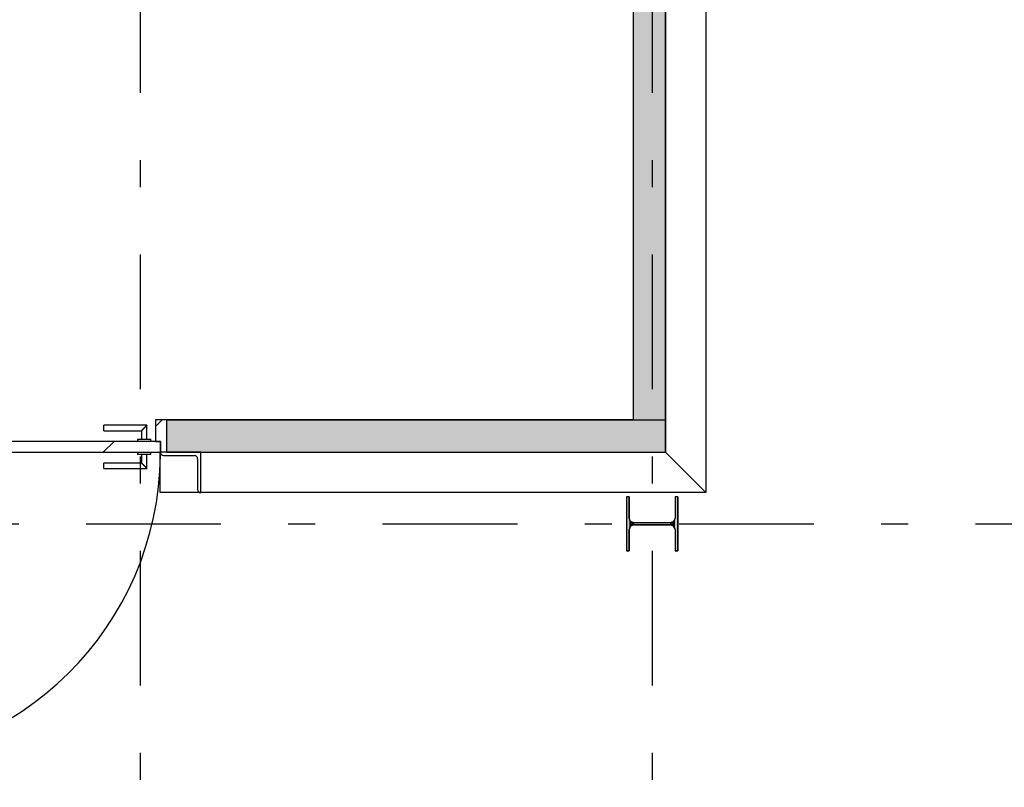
# Model space of a CAD drawing. Extents: x 2 to 87, y -108 to 11.
# Tile 133 of 210: x 19.38 to 23.03, y -34.59 to -31.74. Entities that reach past the tile are written whole.
import ezdxf

# ---------------------------------------------------------------- set-up
doc = ezdxf.new("R2010")
doc.units = 0
doc.header["$MEASUREMENT"] = 0
doc.linetypes.add('DASHDOT', pattern=[1, 0.5, -0.25, 0, -0.25])
for name, color, linetype in [('10', 7, 'CONTINUOUS'), ('12', 7, 'CONTINUOUS'), ('13', 7, 'CONTINUOUS'), ('18', 7, 'CONTINUOUS'), ('20', 7, 'CONTINUOUS'), ('3', 7, 'CONTINUOUS'), ('5', 7, 'CONTINUOUS')]:
    doc.layers.add(name, color=color, linetype=linetype)

# ---------------------------------------------------------------- blocks, each defined once
blk = doc.blocks.new('*N40')
at = {"layer": '3', "color": 62, "linetype": 'Continuous'}
for p, q in [((-0.085, 0.1), (-0.095, 0.1)), ((-0.095, 0.1), (-0.095, -0.1)), ((-0.085, 0.1), (-0.085, 0.0212)), ((0.095, 0.1), (0.085, 0.1)), ((0.085, 0.1), (0.085, 0.0212)), ((0.095, 0.1), (0.095, -0.1)), ((-0.0797, 0.0085), (-0.085, 0.0212)), ((-0.067, 0.0032), (-0.0797, 0.0085)), ((0.067, 0.0032), (-0.067, 0.0032)), ((0.0797, 0.0085), (0.067, 0.0032)), ((0.085, 0.0212), (0.0797, 0.0085)), ((-0.0797, -0.0085), (-0.085, -0.0213)), ((-0.085, -0.0213), (-0.085, -0.1)), ((-0.067, -0.0033), (-0.0797, -0.0085)), ((0.067, -0.0033), (-0.067, -0.0033)), ((0.0797, -0.0085), (0.067, -0.0033)), ((0.085, -0.0213), (0.0797, -0.0085)), ((0.085, -0.0213), (0.085, -0.1)), ((-0.085, -0.1), (-0.095, -0.1)), ((0.095, -0.1), (0.085, -0.1))]:
    blk.add_line(p, q, dxfattribs=at)
for points in [[(-0.085, 0.1), (-0.095, 0.1), (-0.095, -0.1)], [(-0.085, 0.1), (-0.085, -0.1), (-0.095, -0.1)], [(-0.095, 0.1), (-0.095, 0.1), (-0.095, -0.1)], [(-0.085, 0.1), (-0.085, 0.1), (-0.085, 0.0212)], [(0.095, 0.1), (0.085, 0.1), (0.085, -0.1)], [(0.095, 0.1), (0.095, -0.1), (0.085, -0.1)], [(0.085, 0.1), (0.085, 0.1), (0.085, 0.0212)], [(0.095, 0.1), (0.095, 0.1), (0.095, -0.1)], [(-0.0797, 0.0085), (-0.085, 0.0212), (-0.085, -0.0213)], [(-0.0797, 0.0085), (-0.0797, -0.0085), (-0.085, -0.0213)], [(-0.067, 0.0032), (-0.0797, 0.0085), (-0.0797, -0.0085)], [(-0.067, 0.0032), (-0.067, -0.0033), (-0.0797, -0.0085)], [(0.067, 0.0032), (-0.067, 0.0032), (-0.067, -0.0033)], [(0.067, 0.0032), (0.067, -0.0033), (-0.067, -0.0033)], [(0.0797, 0.0085), (0.067, 0.0032), (0.067, -0.0033)], [(0.0797, 0.0085), (0.0797, -0.0085), (0.067, -0.0033)], [(0.085, 0.0212), (0.0797, 0.0085), (0.0797, -0.0085)], [(0.085, 0.0212), (0.085, -0.0213), (0.0797, -0.0085)], [(-0.085, -0.0213), (-0.085, -0.0213), (-0.085, -0.1)], [(0.085, -0.0213), (0.085, -0.0213), (0.085, -0.1)]]:
    blk.add_solid(points, dxfattribs=at)

msp = doc.modelspace()

# ---------------------------------------------------------------- linework, layer by layer
at = {"layer": '10', "color": 62, "linetype": 'Continuous'}
for p, q in [((21.9276, -29.1666), (21.9276, -33.4918)), ((21.7776, -33.3418), (21.7776, -29.3166)), ((19.9024, -33.4918), (19.9024, -33.3418)), ((20.0531, -33.3418), (19.9031, -33.3418)), ((19.9151, -33.3538), (20.0291, -33.3538)), ((20.0531, -33.4918), (20.0531, -33.3418)), ((21.9276, -33.4918), (21.7776, -33.3418)), ((21.7776, -33.3418), (21.9276, -33.4918)), ((20.0411, -33.3658), (20.0411, -33.4798)), ((21.9276, -33.4918), (19.9024, -33.4918))]:
    msp.add_line(p, q, dxfattribs=at)
for centre, start, end in [((19.9151, -33.3418), 180, 270), ((20.0291, -33.3658), 0, 90), ((20.0531, -33.4798), 180, 270)]:
    msp.add_arc(centre, 0.012, start, end, dxfattribs=at)
at = {"layer": '12', "color": 62, "linetype": 'Continuous'}
msp.add_arc((18.7471, -33.3418), 1.156, 270, 359.4351, dxfattribs=at)
at = {"layer": '13', "color": 62, "linetype": 'Continuous'}
for p, q in [((21.7774, -33.3418), (21.7774, -29.3167)), ((21.6574, -29.4367), (21.6574, -33.2218)), ((21.6574, -33.2218), (19.9251, -33.2218)), ((19.9251, -33.2218), (19.9251, -33.3418)), ((19.9251, -33.3418), (21.7774, -33.3418))]:
    msp.add_line(p, q, dxfattribs=at)
at = {"layer": '18', "color": 62, "linetype": 'Continuous'}
for p, q in [((21.6574, -29.4367), (21.6574, -33.2218)), ((21.7774, -29.4367), (21.7774, -33.2218)), ((19.9251, -33.2218), (21.7774, -33.2218)), ((19.9251, -33.2218), (19.9251, -33.3418)), ((21.6574, -33.2218), (21.7774, -33.2218)), ((21.7774, -33.2218), (21.7774, -33.3418)), ((19.9251, -33.3418), (20.2026, -33.3418)), ((20.2026, -33.3418), (20.8224, -33.3418)), ((20.8224, -33.3418), (21.7774, -33.3418))]:
    msp.add_line(p, q, dxfattribs=at)
for points in [[(21.6574, -29.4367), (21.6574, -33.2218), (21.7774, -33.2218)], [(21.6574, -29.4367), (21.7774, -29.4367), (21.7774, -33.2218)], [(19.9251, -33.2218), (19.9251, -33.2218), (21.7774, -33.2218)], [(19.9251, -33.2218), (19.9251, -33.3418), (21.7774, -33.3418)], [(19.9251, -33.2218), (21.7774, -33.2218), (21.7774, -33.3418)], [(21.6574, -33.2218), (21.6574, -33.2218), (21.7774, -33.2218)], [(19.9251, -33.3418), (19.9251, -33.3418), (20.2026, -33.3418)], [(20.2026, -33.3418), (20.2026, -33.3418), (20.8224, -33.3418)], [(20.8224, -33.3418), (20.8224, -33.3418), (21.7774, -33.3418)]]:
    msp.add_solid(points, dxfattribs=at)
at = {"layer": '20', "color": 62, "linetype": 'Continuous'}
for p, q in [((19.9251, -33.2218), (19.8851, -33.2218)), ((19.8851, -33.2218), (19.8851, -33.3018)), ((19.8851, -33.3018), (19.9031, -33.3018)), ((19.9031, -33.3018), (19.9031, -33.3418))]:
    msp.add_line(p, q, dxfattribs=at)
at = {"layer": '3', "color": 62, "linetype": 'Continuous'}
for p, q in [((21.6426, -33.5075), (21.6326, -33.5075)), ((21.6326, -33.5075), (21.6326, -33.7075)), ((21.6426, -33.5863), (21.6426, -33.5075)), ((21.8226, -33.5075), (21.8126, -33.5075)), ((21.8126, -33.5075), (21.8126, -33.5863)), ((21.8226, -33.7075), (21.8226, -33.5075)), ((21.7946, -33.6043), (21.6606, -33.6043)), ((21.6606, -33.6108), (21.7946, -33.6108)), ((21.6426, -33.7075), (21.6426, -33.6288)), ((21.8126, -33.6288), (21.8126, -33.7075)), ((21.6326, -33.7075), (21.6426, -33.7075)), ((21.8126, -33.7075), (21.8226, -33.7075))]:
    msp.add_line(p, q, dxfattribs=at)
for centre, start, end in [((21.6606, -33.5863), 180, 270), ((21.6606, -33.6288), 90, 180), ((21.7946, -33.5863), 270, 360), ((21.7946, -33.6288), 360, 90)]:
    msp.add_arc(centre, 0.018, start, end, dxfattribs=at)
at = {"layer": '5', "color": 7, "linetype": 'DASHDOT'}
for p, q in [((19.8276, -7.3075), (19.8276, -96.5075)), ((21.7276, -7.3075), (21.7276, -96.5075)), ((7.5276, -33.6075), (52.6276, -33.6075))]:
    msp.add_line(p, q, dxfattribs=at)
at = {"layer": '5', "color": 62, "linetype": 'Continuous'}
for p, q in [((19.8531, -33.2418), (19.6931, -33.2418)), ((19.6931, -33.2618), (19.6931, -33.2418)), ((19.8531, -33.2938), (19.8531, -33.2418)), ((19.8851, -33.2469), (19.9102, -33.2218)), ((19.6931, -33.2618), (19.8331, -33.2618)), ((19.8331, -33.2618), (19.8331, -33.2938)), ((19.9031, -33.3018), (18.7471, -33.3018)), ((19.6912, -33.3418), (19.7312, -33.3018)), ((19.8181, -33.2938), (19.8181, -33.3018)), ((19.8181, -33.2938), (19.8681, -33.2938)), ((19.8681, -33.3018), (19.8681, -33.2938)), ((19.9031, -33.3418), (19.9031, -33.3018)), ((18.7471, -33.3418), (19.9031, -33.3418)), ((19.8181, -33.3418), (19.8181, -33.3498)), ((19.8681, -33.3498), (19.8181, -33.3498)), ((19.8331, -33.3498), (19.8331, -33.3818)), ((19.8531, -33.4018), (19.8531, -33.3498)), ((19.8681, -33.3498), (19.8681, -33.3418)), ((19.8331, -33.3818), (19.6931, -33.3818)), ((19.6931, -33.4018), (19.6931, -33.3818)), ((19.6931, -33.4018), (19.8531, -33.4018))]:
    msp.add_line(p, q, dxfattribs=at)
for points in [[(19.8531, -33.2419), (19.853, -33.2419), (19.853, -33.2419), (19.853, -33.2419), (19.853, -33.2419), (19.853, -33.2419), (19.853, -33.2419), (19.853, -33.2419), (19.853, -33.2419), (19.853, -33.2419), (19.853, -33.2419), (19.853, -33.2419), (19.853, -33.2419), (19.853, -33.2419), (19.853, -33.2419), (19.853, -33.2419), (19.853, -33.2419), (19.853, -33.2419), (19.853, -33.2419), (19.853, -33.2419), (19.853, -33.2419), (19.853, -33.2419), (19.853, -33.2419), (19.853, -33.2419), (19.853, -33.2419), (19.853, -33.2419), (19.853, -33.2419), (19.853, -33.2419), (19.8529, -33.242), (19.8529, -33.242), (19.8529, -33.242), (19.8529, -33.242), (19.8529, -33.242), (19.8529, -33.242), (19.8529, -33.242), (19.8529, -33.242), (19.8529, -33.242), (19.8529, -33.242), (19.8529, -33.242), (19.8529, -33.242), (19.8529, -33.242), (19.8529, -33.242), (19.8529, -33.242), (19.8529, -33.242), (19.8529, -33.242), (19.8529, -33.242), (19.8529, -33.242), (19.8528, -33.2421), (19.8528, -33.2421), (19.8528, -33.2421), (19.8528, -33.2421), (19.8528, -33.2421), (19.8528, -33.2421), (19.8528, -33.2421), (19.8528, -33.2421), (19.8528, -33.2421), (19.8528, -33.2421), (19.8528, -33.2421), (19.8528, -33.2421), (19.8528, -33.2421), (19.8528, -33.2421), (19.8528, -33.2421), (19.8527, -33.2422), (19.8526, -33.2423), (19.8526, -33.2423), (19.8526, -33.2423), (19.8526, -33.2423), (19.8526, -33.2423), (19.8526, -33.2423), (19.8526, -33.2423), (19.8526, -33.2423), (19.8526, -33.2423), (19.8526, -33.2423), (19.8526, -33.2423), (19.8526, -33.2423), (19.8525, -33.2424), (19.8525, -33.2424), (19.8525, -33.2424), (19.8525, -33.2424), (19.8525, -33.2424), (19.8525, -33.2424), (19.8525, -33.2424), (19.8525, -33.2424), (19.8525, -33.2424), (19.8525, -33.2424), (19.8524, -33.2425), (19.8524, -33.2425), (19.8524, -33.2425), (19.8524, -33.2425), (19.8524, -33.2425), (19.8524, -33.2425), (19.8524, -33.2425), (19.8524, -33.2425), (19.8524, -33.2425), (19.8524, -33.2425), (19.8523, -33.2426), (19.8523, -33.2426), (19.8523, -33.2426), (19.8523, -33.2426), (19.8523, -33.2426), (19.8523, -33.2426), (19.8523, -33.2426), (19.8523, -33.2426), (19.8523, -33.2426), (19.8523, -33.2426), (19.8522, -33.2427), (19.8522, -33.2427), (19.8522, -33.2427), (19.8522, -33.2427), (19.8522, -33.2427), (19.8522, -33.2427), (19.8522, -33.2427), (19.8522, -33.2427), (19.8521, -33.2428), (19.8521, -33.2428), (19.8521, -33.2428), (19.8521, -33.2428), (19.8521, -33.2428), (19.8521, -33.2428), (19.8521, -33.2428), (19.8521, -33.2428), (19.8521, -33.2428), (19.852, -33.2429), (19.852, -33.2429), (19.852, -33.2429), (19.852, -33.2429), (19.852, -33.2429), (19.852, -33.2429), (19.852, -33.2429), (19.852, -33.2429), (19.8519, -33.243), (19.8519, -33.243), (19.8519, -33.243), (19.8519, -33.243), (19.8519, -33.243), (19.8519, -33.243), (19.8519, -33.243), (19.8519, -33.243), (19.8518, -33.2431), (19.8518, -33.2431), (19.8518, -33.2431), (19.8518, -33.2431), (19.8518, -33.2431), (19.8518, -33.2431), (19.8518, -33.2431), (19.8517, -33.2432), (19.8517, -33.2432), (19.8517, -33.2432), (19.8517, -33.2432), (19.8517, -33.2432), (19.8517, -33.2432), (19.8517, -33.2432), (19.8516, -33.2433), (19.8515, -33.2434), (19.8515, -33.2434), (19.8515, -33.2434), (19.8515, -33.2434), (19.8515, -33.2434), (19.8515, -33.2434), (19.8515, -33.2434), (19.8514, -33.2435), (19.8514, -33.2435), (19.8514, -33.2435), (19.8514, -33.2435), (19.8514, -33.2435), (19.8514, -33.2435), (19.8514, -33.2435), (19.8513, -33.2436), (19.8513, -33.2436), (19.8513, -33.2436), (19.8513, -33.2436), (19.8513, -33.2436), (19.8513, -33.2436), (19.8512, -33.2437), (19.8512, -33.2437), (19.8512, -33.2437), (19.8512, -33.2437), (19.8512, -33.2437), (19.8512, -33.2437), (19.8511, -33.2438), (19.8511, -33.2438), (19.8511, -33.2438), (19.8511, -33.2438), (19.8511, -33.2438), (19.8511, -33.2438), (19.851, -33.2439), (19.851, -33.2439), (19.851, -33.2439), (19.851, -33.2439), (19.851, -33.2439), (19.851, -33.2439), (19.8509, -33.244), (19.8509, -33.244), (19.8509, -33.244), (19.8509, -33.244), (19.8509, -33.244), (19.8509, -33.244), (19.8508, -33.2441), (19.8508, -33.2441), (19.8508, -33.2441), (19.8508, -33.2441), (19.8508, -33.2441), (19.8508, -33.2441), (19.8507, -33.2442), (19.8507, -33.2442), (19.8507, -33.2442), (19.8507, -33.2442), (19.8507, -33.2442), (19.8506, -33.2443), (19.8506, -33.2443), (19.8506, -33.2443), (19.8506, -33.2443), (19.8506, -33.2443), (19.8506, -33.2443), (19.8505, -33.2444), (19.8505, -33.2444), (19.8505, -33.2444), (19.8505, -33.2444), (19.8505, -33.2444), (19.8504, -33.2445), (19.8504, -33.2445), (19.8504, -33.2445), (19.8504, -33.2445), (19.8504, -33.2445), (19.8504, -33.2445), (19.8503, -33.2446), (19.8503, -33.2446), (19.8503, -33.2446), (19.8503, -33.2446), (19.8503, -33.2446), (19.8502, -33.2447), (19.8502, -33.2447), (19.8502, -33.2447), (19.8502, -33.2447), (19.8502, -33.2447), (19.8501, -33.2448), (19.8501, -33.2448), (19.8501, -33.2448), (19.8501, -33.2448), (19.8501, -33.2448), (19.85, -33.2449), (19.85, -33.2449), (19.85, -33.2449), (19.85, -33.2449), (19.85, -33.2449), (19.85, -33.2449), (19.8499, -33.245), (19.8498, -33.2451), (19.8498, -33.2451), (19.8498, -33.2451), (19.8498, -33.2451), (19.8497, -33.2452), (19.8497, -33.2452), (19.8497, -33.2452), (19.8497, -33.2452), (19.8497, -33.2452), (19.8496, -33.2453), (19.8496, -33.2453), (19.8496, -33.2453), (19.8496, -33.2453), (19.8496, -33.2453), (19.8495, -33.2454), (19.8495, -33.2454), (19.8495, -33.2454), (19.8495, -33.2454), (19.8495, -33.2454), (19.8494, -33.2455), (19.8494, -33.2455), (19.8494, -33.2455), (19.8494, -33.2455), (19.8494, -33.2455), (19.8493, -33.2456), (19.8493, -33.2456), (19.8493, -33.2456), (19.8493, -33.2456), (19.8492, -33.2457), (19.8492, -33.2457), (19.8492, -33.2457), (19.8492, -33.2457), (19.8492, -33.2457), (19.8491, -33.2458), (19.8491, -33.2458), (19.8491, -33.2458), (19.8491, -33.2458), (19.849, -33.2459), (19.849, -33.2459), (19.849, -33.2459), (19.849, -33.2459), (19.849, -33.2459), (19.8489, -33.246), (19.8489, -33.246), (19.8489, -33.246), (19.8489, -33.246), (19.8489, -33.246), (19.8488, -33.2461), (19.8488, -33.2461), (19.8488, -33.2461), (19.8488, -33.2461), (19.8487, -33.2462), (19.8487, -33.2462), (19.8487, -33.2462), (19.8487, -33.2462), (19.8486, -33.2463), (19.8486, -33.2463), (19.8486, -33.2463), (19.8486, -33.2463), (19.8486, -33.2463), (19.8485, -33.2464), (19.8485, -33.2464), (19.8485, -33.2464), (19.8485, -33.2464), (19.8484, -33.2465), (19.8484, -33.2465), (19.8484, -33.2465), (19.8484, -33.2465), (19.8483, -33.2466), (19.8483, -33.2466), (19.8483, -33.2466), (19.8483, -33.2466), (19.8483, -33.2466), (19.8482, -33.2467), (19.8482, -33.2467), (19.8482, -33.2467), (19.8482, -33.2467), (19.8481, -33.2468), (19.8481, -33.2468), (19.8481, -33.2468), (19.8481, -33.2468), (19.848, -33.2469), (19.848, -33.2469), (19.848, -33.2469), (19.848, -33.2469), (19.8479, -33.2469), (19.8479, -33.247), (19.8479, -33.247), (19.8479, -33.247), (19.8479, -33.247), (19.8478, -33.2471), (19.8478, -33.2471), (19.8478, -33.2471), (19.8478, -33.2471), (19.8477, -33.2472), (19.8476, -33.2473), (19.8476, -33.2473), (19.8476, -33.2473), (19.8476, -33.2473), (19.8475, -33.2474), (19.8475, -33.2474), (19.8475, -33.2474), (19.8475, -33.2474), (19.8474, -33.2475), (19.8474, -33.2475), (19.8474, -33.2475), (19.8474, -33.2475), (19.8473, -33.2476), (19.8473, -33.2476), (19.8473, -33.2476), (19.8473, -33.2476), (19.8472, -33.2477), (19.8472, -33.2477), (19.8472, -33.2477), (19.8472, -33.2477), (19.8471, -33.2478), (19.8471, -33.2478), (19.8471, -33.2478), (19.8471, -33.2478), (19.847, -33.2479), (19.847, -33.2479), (19.847, -33.2479), (19.847, -33.2479), (19.8469, -33.248), (19.8469, -33.248), (19.8469, -33.248), (19.8469, -33.248), (19.8468, -33.2481), (19.8468, -33.2481), (19.8468, -33.2481), (19.8468, -33.2481), (19.8467, -33.2482), (19.8467, -33.2482), (19.8467, -33.2482), (19.8467, -33.2482), (19.8466, -33.2483), (19.8466, -33.2483), (19.8466, -33.2483), (19.8466, -33.2483), (19.8465, -33.2484), (19.8465, -33.2484), (19.8465, -33.2484), (19.8465, -33.2484), (19.8464, -33.2485), (19.8464, -33.2485), (19.8464, -33.2485), (19.8464, -33.2485), (19.8463, -33.2486), (19.8463, -33.2486), (19.8463, -33.2486), (19.8463, -33.2487), (19.8462, -33.2487), (19.8462, -33.2487), (19.8462, -33.2487), (19.8461, -33.2488), (19.8461, -33.2488), (19.8461, -33.2488), (19.8461, -33.2488), (19.846, -33.2489), (19.846, -33.2489), (19.846, -33.2489), (19.846, -33.2489), (19.8459, -33.249), (19.8459, -33.249), (19.8459, -33.249), (19.8459, -33.249), (19.8458, -33.2491), (19.8458, -33.2491), (19.8458, -33.2491), (19.8458, -33.2491), (19.8457, -33.2492), (19.8457, -33.2492), (19.8457, -33.2492), (19.8457, -33.2492), (19.8456, -33.2493), (19.8456, -33.2493), (19.8456, -33.2493), (19.8455, -33.2494), (19.8455, -33.2494), (19.8455, -33.2494), (19.8455, -33.2494), (19.8454, -33.2495), (19.8454, -33.2495), (19.8454, -33.2495), (19.8454, -33.2495), (19.8453, -33.2496), (19.8453, -33.2496), (19.8453, -33.2496), (19.8453, -33.2496), (19.8452, -33.2497), (19.8452, -33.2497), (19.8452, -33.2497), (19.8451, -33.2498), (19.845, -33.2499), (19.845, -33.2499), (19.845, -33.2499), (19.845, -33.2499), (19.8449, -33.25), (19.8449, -33.25), (19.8449, -33.25), (19.8449, -33.25), (19.8448, -33.2501), (19.8448, -33.2501), (19.8448, -33.2501), (19.8447, -33.2502), (19.8447, -33.2502), (19.8447, -33.2502), (19.8447, -33.2502), (19.8446, -33.2503), (19.8446, -33.2503), (19.8446, -33.2503), (19.8446, -33.2503), (19.8445, -33.2504), (19.8445, -33.2504), (19.8445, -33.2504), (19.8444, -33.2505), (19.8444, -33.2505), (19.8444, -33.2505), (19.8444, -33.2505), (19.8443, -33.2506), (19.8443, -33.2506), (19.8443, -33.2506), (19.8443, -33.2506), (19.8442, -33.2507), (19.8442, -33.2507), (19.8442, -33.2507), (19.8441, -33.2508), (19.8441, -33.2508), (19.8441, -33.2508), (19.8441, -33.2508), (19.844, -33.2509), (19.844, -33.2509), (19.844, -33.2509), (19.844, -33.2509), (19.8439, -33.251), (19.8439, -33.251), (19.8439, -33.251), (19.8438, -33.2511), (19.8438, -33.2511), (19.8438, -33.2511), (19.8438, -33.2511), (19.8437, -33.2512), (19.8437, -33.2512), (19.8437, -33.2512), (19.8437, -33.2512), (19.8436, -33.2513), (19.8436, -33.2513), (19.8436, -33.2513), (19.8435, -33.2514), (19.8435, -33.2514), (19.8435, -33.2514), (19.8435, -33.2514), (19.8434, -33.2515), (19.8434, -33.2515), (19.8434, -33.2515), (19.8434, -33.2515), (19.8433, -33.2516), (19.8433, -33.2516), (19.8433, -33.2516), (19.8432, -33.2517), (19.8432, -33.2517), (19.8432, -33.2517), (19.8432, -33.2517), (19.8431, -33.2518), (19.8431, -33.2518), (19.8431, -33.2518), (19.8431, -33.2518), (19.843, -33.2519), (19.843, -33.2519), (19.843, -33.2519), (19.8429, -33.2519), (19.8429, -33.252), (19.8429, -33.252), (19.8429, -33.252), (19.8428, -33.2521), (19.8428, -33.2521), (19.8428, -33.2521), (19.8428, -33.2521), (19.8427, -33.2522), (19.8427, -33.2522), (19.8427, -33.2522), (19.8426, -33.2522), (19.8426, -33.2523), (19.8426, -33.2523), (19.8426, -33.2523), (19.8425, -33.2524), (19.8425, -33.2524), (19.8425, -33.2524), (19.8425, -33.2524), (19.8424, -33.2525), (19.8423, -33.2525), (19.8423, -33.2526), (19.8423, -33.2526), (19.8423, -33.2526), (19.8422, -33.2527), (19.8422, -33.2527), (19.8422, -33.2527), (19.8422, -33.2527), (19.8421, -33.2528), (19.8421, -33.2528), (19.8421, -33.2528), (19.8421, -33.2528), (19.842, -33.2529), (19.842, -33.2529), (19.842, -33.2529), (19.8419, -33.253), (19.8419, -33.253), (19.8419, -33.253), (19.8419, -33.253), (19.8418, -33.2531), (19.8418, -33.2531), (19.8418, -33.2531), (19.8418, -33.2531), (19.8417, -33.2532), (19.8417, -33.2532), (19.8417, -33.2532), (19.8416, -33.2533), (19.8416, -33.2533), (19.8416, -33.2533), (19.8416, -33.2533), (19.8415, -33.2534), (19.8415, -33.2534), (19.8415, -33.2534), (19.8415, -33.2534), (19.8414, -33.2535), (19.8414, -33.2535), (19.8414, -33.2535), (19.8413, -33.2536), (19.8413, -33.2536), (19.8413, -33.2536), (19.8413, -33.2536), (19.8412, -33.2537), (19.8412, -33.2537), (19.8412, -33.2537), (19.8412, -33.2537), (19.8411, -33.2538), (19.8411, -33.2538), (19.8411, -33.2538), (19.8411, -33.2538), (19.841, -33.2539), (19.841, -33.2539), (19.841, -33.2539), (19.8409, -33.254), (19.8409, -33.254), (19.8409, -33.254), (19.8409, -33.254), (19.8408, -33.2541), (19.8408, -33.2541), (19.8408, -33.2541), (19.8408, -33.2541), (19.8407, -33.2542), (19.8407, -33.2542), (19.8407, -33.2542), (19.8407, -33.2542), (19.8406, -33.2543), (19.8406, -33.2543), (19.8406, -33.2543), (19.8405, -33.2544), (19.8405, -33.2544), (19.8405, -33.2544), (19.8405, -33.2544), (19.8404, -33.2545), (19.8404, -33.2545), (19.8404, -33.2545), (19.8404, -33.2545), (19.8403, -33.2546), (19.8403, -33.2546), (19.8403, -33.2546), (19.8403, -33.2546), (19.8402, -33.2547), (19.8402, -33.2547), (19.8402, -33.2547), (19.8402, -33.2547), (19.8401, -33.2548), (19.8401, -33.2548), (19.8401, -33.2548), (19.8401, -33.2548), (19.84, -33.2549), (19.84, -33.2549), (19.84, -33.2549), (19.8399, -33.2549), (19.8399, -33.255), (19.8399, -33.255), (19.8399, -33.255), (19.8398, -33.2551), (19.8397, -33.2552), (19.8397, -33.2552), (19.8397, -33.2552), (19.8397, -33.2552), (19.8396, -33.2553), (19.8396, -33.2553), (19.8396, -33.2553), (19.8396, -33.2553), (19.8395, -33.2554), (19.8395, -33.2554), (19.8395, -33.2554), (19.8395, -33.2554), (19.8394, -33.2555), (19.8394, -33.2555), (19.8394, -33.2555), (19.8394, -33.2555), (19.8393, -33.2556), (19.8393, -33.2556), (19.8393, -33.2556), (19.8393, -33.2556), (19.8392, -33.2557), (19.8392, -33.2557), (19.8392, -33.2557), (19.8392, -33.2557), (19.8391, -33.2558), (19.8391, -33.2558), (19.8391, -33.2558), (19.8391, -33.2558), (19.839, -33.2559), (19.839, -33.2559), (19.839, -33.2559), (19.839, -33.2559), (19.8389, -33.256), (19.8389, -33.256), (19.8389, -33.256), (19.8389, -33.256), (19.8388, -33.2561), (19.8388, -33.2561), (19.8388, -33.2561), (19.8388, -33.2561), (19.8387, -33.2562), (19.8387, -33.2562), (19.8387, -33.2562), (19.8387, -33.2562), (19.8386, -33.2563), (19.8386, -33.2563), (19.8386, -33.2563), (19.8386, -33.2563), (19.8385, -33.2564), (19.8385, -33.2564), (19.8385, -33.2564), (19.8385, -33.2564), (19.8384, -33.2565), (19.8384, -33.2565), (19.8384, -33.2565), (19.8384, -33.2565), (19.8383, -33.2566), (19.8383, -33.2566), (19.8383, -33.2566), (19.8383, -33.2566), (19.8382, -33.2567), (19.8382, -33.2567), (19.8382, -33.2567), (19.8382, -33.2567), (19.8382, -33.2567), (19.8381, -33.2568), (19.8381, -33.2568), (19.8381, -33.2568), (19.8381, -33.2568), (19.838, -33.2569), (19.838, -33.2569), (19.838, -33.2569), (19.838, -33.2569), (19.8379, -33.257), (19.8379, -33.257), (19.8379, -33.257), (19.8379, -33.257), (19.8378, -33.257), (19.8378, -33.2571), (19.8378, -33.2571), (19.8378, -33.2571), (19.8378, -33.2571), (19.8377, -33.2572), (19.8377, -33.2572), (19.8377, -33.2572), (19.8377, -33.2572), (19.8376, -33.2573), (19.8376, -33.2573), (19.8376, -33.2573), (19.8376, -33.2573), (19.8376, -33.2573), (19.8375, -33.2574), (19.8375, -33.2574), (19.8375, -33.2574), (19.8375, -33.2574), (19.8374, -33.2575), (19.8374, -33.2575), (19.8374, -33.2575), (19.8374, -33.2575), (19.8373, -33.2575), (19.8373, -33.2576), (19.8373, -33.2576), (19.8373, -33.2576), (19.8373, -33.2576), (19.8372, -33.2577), (19.8372, -33.2577), (19.8372, -33.2577), (19.8372, -33.2577), (19.8371, -33.2577), (19.8371, -33.2578), (19.8371, -33.2578), (19.8371, -33.2578), (19.8371, -33.2578), (19.837, -33.2579), (19.837, -33.2579), (19.837, -33.2579), (19.837, -33.2579), (19.837, -33.2579), (19.8369, -33.258), (19.8369, -33.258), (19.8369, -33.258), (19.8369, -33.258), (19.8368, -33.2581), (19.8368, -33.2581), (19.8368, -33.2581), (19.8368, -33.2581), (19.8368, -33.2581), (19.8367, -33.2582), (19.8367, -33.2582), (19.8367, -33.2582), (19.8367, -33.2582), (19.8367, -33.2582), (19.8366, -33.2583), (19.8366, -33.2583), (19.8366, -33.2583), (19.8366, -33.2583), (19.8366, -33.2583), (19.8365, -33.2584), (19.8365, -33.2584), (19.8365, -33.2584), (19.8365, -33.2584), (19.8365, -33.2585), (19.8364, -33.2585), (19.8364, -33.2585), (19.8364, -33.2585), (19.8364, -33.2585), (19.8363, -33.2586), (19.8363, -33.2586), (19.8363, -33.2586), (19.8363, -33.2586), (19.8363, -33.2586), (19.8362, -33.2587), (19.8362, -33.2587), (19.8362, -33.2587), (19.8362, -33.2587), (19.8362, -33.2587), (19.8362, -33.2587), (19.8361, -33.2588), (19.8361, -33.2588), (19.8361, -33.2588), (19.8361, -33.2588), (19.8361, -33.2588), (19.836, -33.2589), (19.836, -33.2589), (19.836, -33.2589), (19.836, -33.2589), (19.836, -33.2589), (19.8359, -33.259), (19.8359, -33.259), (19.8359, -33.259), (19.8359, -33.259), (19.8359, -33.259), (19.8358, -33.2591), (19.8358, -33.2591), (19.8358, -33.2591), (19.8358, -33.2591), (19.8358, -33.2591), (19.8357, -33.2591), (19.8357, -33.2592), (19.8357, -33.2592), (19.8357, -33.2592), (19.8357, -33.2592), (19.8357, -33.2592), (19.8356, -33.2593), (19.8356, -33.2593), (19.8356, -33.2593), (19.8356, -33.2593), (19.8356, -33.2593), (19.8355, -33.2593), (19.8355, -33.2594), (19.8355, -33.2594), (19.8355, -33.2594), (19.8355, -33.2594), (19.8355, -33.2594), (19.8354, -33.2595), (19.8353, -33.2596), (19.8353, -33.2596), (19.8353, -33.2596), (19.8353, -33.2596), (19.8353, -33.2596), (19.8353, -33.2596), (19.8352, -33.2597), (19.8352, -33.2597), (19.8352, -33.2597), (19.8352, -33.2597), (19.8352, -33.2597), (19.8352, -33.2597), (19.8351, -33.2598), (19.8351, -33.2598), (19.8351, -33.2598), (19.8351, -33.2598), (19.8351, -33.2598), (19.8351, -33.2598), (19.835, -33.2599), (19.835, -33.2599), (19.835, -33.2599), (19.835, -33.2599), (19.835, -33.2599), (19.835, -33.2599), (19.8349, -33.26), (19.8349, -33.26), (19.8349, -33.26), (19.8349, -33.26), (19.8349, -33.26), (19.8349, -33.26), (19.8348, -33.2601), (19.8348, -33.2601), (19.8348, -33.2601), (19.8348, -33.2601), (19.8348, -33.2601), (19.8348, -33.2601), (19.8348, -33.2601), (19.8347, -33.2602), (19.8347, -33.2602), (19.8347, -33.2602), (19.8347, -33.2602), (19.8347, -33.2602), (19.8347, -33.2602), (19.8347, -33.2602), (19.8346, -33.2603), (19.8346, -33.2603), (19.8346, -33.2603), (19.8346, -33.2603), (19.8346, -33.2603), (19.8346, -33.2603), (19.8346, -33.2603), (19.8345, -33.2604), (19.8345, -33.2604), (19.8345, -33.2604), (19.8345, -33.2604), (19.8345, -33.2604), (19.8345, -33.2604), (19.8345, -33.2604), (19.8344, -33.2605), (19.8344, -33.2605), (19.8344, -33.2605), (19.8344, -33.2605), (19.8344, -33.2605), (19.8344, -33.2605), (19.8344, -33.2605), (19.8343, -33.2606), (19.8343, -33.2606), (19.8343, -33.2606), (19.8343, -33.2606), (19.8343, -33.2606), (19.8343, -33.2606), (19.8343, -33.2606), (19.8343, -33.2606), (19.8342, -33.2607), (19.8342, -33.2607), (19.8342, -33.2607), (19.8342, -33.2607), (19.8342, -33.2607), (19.8342, -33.2607), (19.8342, -33.2607), (19.8342, -33.2607), (19.8341, -33.2608), (19.8341, -33.2608), (19.8341, -33.2608), (19.8341, -33.2608), (19.8341, -33.2608), (19.8341, -33.2608), (19.8341, -33.2608), (19.8341, -33.2608), (19.834, -33.2608), (19.834, -33.2609), (19.834, -33.2609), (19.834, -33.2609), (19.834, -33.2609), (19.834, -33.2609), (19.834, -33.2609), (19.834, -33.2609), (19.834, -33.2609), (19.8339, -33.261), (19.8338, -33.2611), (19.8338, -33.2611), (19.8338, -33.2611), (19.8338, -33.2611), (19.8338, -33.2611), (19.8338, -33.2611), (19.8338, -33.2611), (19.8338, -33.2611), (19.8338, -33.2611), (19.8338, -33.2611), (19.8337, -33.2612), (19.8337, -33.2612), (19.8337, -33.2612), (19.8337, -33.2612), (19.8337, -33.2612), (19.8337, -33.2612), (19.8337, -33.2612), (19.8337, -33.2612), (19.8337, -33.2612), (19.8337, -33.2612), (19.8336, -33.2613), (19.8336, -33.2613), (19.8336, -33.2613), (19.8336, -33.2613), (19.8336, -33.2613), (19.8336, -33.2613), (19.8336, -33.2613), (19.8336, -33.2613), (19.8336, -33.2613), (19.8336, -33.2613), (19.8336, -33.2613), (19.8336, -33.2613), (19.8335, -33.2614), (19.8335, -33.2614), (19.8335, -33.2614), (19.8335, -33.2614), (19.8335, -33.2614), (19.8335, -33.2614), (19.8335, -33.2614), (19.8335, -33.2614), (19.8335, -33.2614), (19.8335, -33.2614), (19.8335, -33.2614), (19.8335, -33.2614), (19.8335, -33.2614), (19.8334, -33.2615), (19.8334, -33.2615), (19.8334, -33.2615), (19.8334, -33.2615), (19.8334, -33.2615), (19.8334, -33.2615), (19.8334, -33.2615), (19.8334, -33.2615), (19.8334, -33.2615), (19.8334, -33.2615), (19.8334, -33.2615), (19.8334, -33.2615), (19.8334, -33.2615), (19.8334, -33.2615), (19.8334, -33.2615), (19.8333, -33.2616), (19.8333, -33.2616), (19.8333, -33.2616), (19.8333, -33.2616), (19.8333, -33.2616), (19.8333, -33.2616), (19.8333, -33.2616), (19.8333, -33.2616), (19.8333, -33.2616), (19.8333, -33.2616), (19.8333, -33.2616), (19.8333, -33.2616), (19.8333, -33.2616), (19.8333, -33.2616), (19.8333, -33.2616), (19.8333, -33.2616), (19.8333, -33.2616), (19.8333, -33.2616), (19.8333, -33.2616), (19.8332, -33.2617), (19.8331, -33.2617), (19.8331, -33.2618)], [(19.8331, -33.3818), (19.8331, -33.3819), (19.8332, -33.3819), (19.8332, -33.3819), (19.8332, -33.3819), (19.8332, -33.3819), (19.8332, -33.3819), (19.8332, -33.3819), (19.8332, -33.3819), (19.8332, -33.3819), (19.8332, -33.3819), (19.8332, -33.3819), (19.8332, -33.3819), (19.8332, -33.3819), (19.8332, -33.3819), (19.8332, -33.3819), (19.8332, -33.3819), (19.8332, -33.3819), (19.8332, -33.3819), (19.8332, -33.3819), (19.8332, -33.3819), (19.8332, -33.3819), (19.8332, -33.3819), (19.8332, -33.3819), (19.8332, -33.3819), (19.8332, -33.3819), (19.8332, -33.3819), (19.8332, -33.3819), (19.8332, -33.3819), (19.8333, -33.382), (19.8333, -33.382), (19.8333, -33.382), (19.8333, -33.382), (19.8333, -33.382), (19.8333, -33.382), (19.8333, -33.382), (19.8333, -33.382), (19.8333, -33.382), (19.8333, -33.382), (19.8333, -33.382), (19.8333, -33.382), (19.8333, -33.382), (19.8333, -33.382), (19.8333, -33.382), (19.8333, -33.382), (19.8333, -33.382), (19.8333, -33.382), (19.8333, -33.3821), (19.8334, -33.3821), (19.8334, -33.3821), (19.8334, -33.3821), (19.8334, -33.3821), (19.8334, -33.3821), (19.8334, -33.3821), (19.8334, -33.3821), (19.8334, -33.3821), (19.8334, -33.3821), (19.8334, -33.3821), (19.8334, -33.3821), (19.8334, -33.3821), (19.8334, -33.3821), (19.8334, -33.3821), (19.8334, -33.3821), (19.8335, -33.3822), (19.8336, -33.3823), (19.8336, -33.3823), (19.8336, -33.3823), (19.8336, -33.3823), (19.8336, -33.3823), (19.8336, -33.3823), (19.8336, -33.3823), (19.8336, -33.3823), (19.8336, -33.3823), (19.8336, -33.3823), (19.8336, -33.3823), (19.8336, -33.3824), (19.8337, -33.3824), (19.8337, -33.3824), (19.8337, -33.3824), (19.8337, -33.3824), (19.8337, -33.3824), (19.8337, -33.3824), (19.8337, -33.3824), (19.8337, -33.3824), (19.8337, -33.3824), (19.8337, -33.3824), (19.8338, -33.3825), (19.8338, -33.3825), (19.8338, -33.3825), (19.8338, -33.3825), (19.8338, -33.3825), (19.8338, -33.3825), (19.8338, -33.3825), (19.8338, -33.3825), (19.8338, -33.3825), (19.8338, -33.3825), (19.8339, -33.3826), (19.8339, -33.3826), (19.8339, -33.3826), (19.8339, -33.3826), (19.8339, -33.3826), (19.8339, -33.3826), (19.8339, -33.3826), (19.8339, -33.3826), (19.8339, -33.3826), (19.8339, -33.3826), (19.834, -33.3827), (19.834, -33.3827), (19.834, -33.3827), (19.834, -33.3827), (19.834, -33.3827), (19.834, -33.3827), (19.834, -33.3827), (19.834, -33.3827), (19.834, -33.3828), (19.8341, -33.3828), (19.8341, -33.3828), (19.8341, -33.3828), (19.8341, -33.3828), (19.8341, -33.3828), (19.8341, -33.3828), (19.8341, -33.3828), (19.8341, -33.3828), (19.8342, -33.3829), (19.8342, -33.3829), (19.8342, -33.3829), (19.8342, -33.3829), (19.8342, -33.3829), (19.8342, -33.3829), (19.8342, -33.3829), (19.8342, -33.3829), (19.8343, -33.383), (19.8343, -33.383), (19.8343, -33.383), (19.8343, -33.383), (19.8343, -33.383), (19.8343, -33.383), (19.8343, -33.383), (19.8343, -33.383), (19.8344, -33.3831), (19.8344, -33.3831), (19.8344, -33.3831), (19.8344, -33.3831), (19.8344, -33.3831), (19.8344, -33.3831), (19.8344, -33.3831), (19.8345, -33.3832), (19.8345, -33.3832), (19.8345, -33.3832), (19.8345, -33.3832), (19.8345, -33.3832), (19.8345, -33.3832), (19.8345, -33.3832), (19.8346, -33.3833), (19.8347, -33.3834), (19.8347, -33.3834), (19.8347, -33.3834), (19.8347, -33.3834), (19.8347, -33.3834), (19.8347, -33.3834), (19.8347, -33.3834), (19.8348, -33.3835), (19.8348, -33.3835), (19.8348, -33.3835), (19.8348, -33.3835), (19.8348, -33.3835), (19.8348, -33.3835), (19.8348, -33.3835), (19.8349, -33.3836), (19.8349, -33.3836), (19.8349, -33.3836), (19.8349, -33.3836), (19.8349, -33.3836), (19.8349, -33.3836), (19.835, -33.3837), (19.835, -33.3837), (19.835, -33.3837), (19.835, -33.3837), (19.835, -33.3837), (19.835, -33.3837), (19.8351, -33.3838), (19.8351, -33.3838), (19.8351, -33.3838), (19.8351, -33.3838), (19.8351, -33.3838), (19.8351, -33.3838), (19.8352, -33.3839), (19.8352, -33.3839), (19.8352, -33.3839), (19.8352, -33.3839), (19.8352, -33.3839), (19.8352, -33.3839), (19.8353, -33.384), (19.8353, -33.384), (19.8353, -33.384), (19.8353, -33.384), (19.8353, -33.384), (19.8353, -33.384), (19.8354, -33.3841), (19.8354, -33.3841), (19.8354, -33.3841), (19.8354, -33.3841), (19.8354, -33.3841), (19.8354, -33.3841), (19.8355, -33.3842), (19.8355, -33.3842), (19.8355, -33.3842), (19.8355, -33.3842), (19.8355, -33.3842), (19.8355, -33.3843), (19.8356, -33.3843), (19.8356, -33.3843), (19.8356, -33.3843), (19.8356, -33.3843), (19.8356, -33.3843), (19.8357, -33.3844), (19.8357, -33.3844), (19.8357, -33.3844), (19.8357, -33.3844), (19.8357, -33.3844), (19.8357, -33.3845), (19.8358, -33.3845), (19.8358, -33.3845), (19.8358, -33.3845), (19.8358, -33.3845), (19.8358, -33.3845), (19.8359, -33.3846), (19.8359, -33.3846), (19.8359, -33.3846), (19.8359, -33.3846), (19.8359, -33.3846), (19.836, -33.3847), (19.836, -33.3847), (19.836, -33.3847), (19.836, -33.3847), (19.836, -33.3847), (19.8361, -33.3848), (19.8361, -33.3848), (19.8361, -33.3848), (19.8361, -33.3848), (19.8361, -33.3848), (19.8362, -33.3849), (19.8362, -33.3849), (19.8362, -33.3849), (19.8362, -33.3849), (19.8362, -33.3849), (19.8362, -33.3849), (19.8363, -33.385), (19.8364, -33.3851), (19.8364, -33.3851), (19.8364, -33.3851), (19.8364, -33.3851), (19.8365, -33.3852), (19.8365, -33.3852), (19.8365, -33.3852), (19.8365, -33.3852), (19.8365, -33.3852), (19.8366, -33.3853), (19.8366, -33.3853), (19.8366, -33.3853), (19.8366, -33.3853), (19.8366, -33.3853), (19.8367, -33.3854), (19.8367, -33.3854), (19.8367, -33.3854), (19.8367, -33.3854), (19.8367, -33.3854), (19.8368, -33.3855), (19.8368, -33.3855), (19.8368, -33.3855), (19.8368, -33.3855), (19.8368, -33.3855), (19.8369, -33.3856), (19.8369, -33.3856), (19.8369, -33.3856), (19.8369, -33.3856), (19.837, -33.3857), (19.837, -33.3857), (19.837, -33.3857), (19.837, -33.3857), (19.837, -33.3857), (19.8371, -33.3858), (19.8371, -33.3858), (19.8371, -33.3858), (19.8371, -33.3858), (19.8371, -33.3859), (19.8372, -33.3859), (19.8372, -33.3859), (19.8372, -33.3859), (19.8372, -33.3859), (19.8373, -33.386), (19.8373, -33.386), (19.8373, -33.386), (19.8373, -33.386), (19.8373, -33.3861), (19.8374, -33.3861), (19.8374, -33.3861), (19.8374, -33.3861), (19.8374, -33.3861), (19.8375, -33.3862), (19.8375, -33.3862), (19.8375, -33.3862), (19.8375, -33.3862), (19.8376, -33.3863), (19.8376, -33.3863), (19.8376, -33.3863), (19.8376, -33.3863), (19.8376, -33.3863), (19.8377, -33.3864), (19.8377, -33.3864), (19.8377, -33.3864), (19.8377, -33.3864), (19.8378, -33.3865), (19.8378, -33.3865), (19.8378, -33.3865), (19.8378, -33.3865), (19.8378, -33.3866), (19.8379, -33.3866), (19.8379, -33.3866), (19.8379, -33.3866), (19.8379, -33.3866), (19.838, -33.3867), (19.838, -33.3867), (19.838, -33.3867), (19.838, -33.3867), (19.8381, -33.3868), (19.8381, -33.3868), (19.8381, -33.3868), (19.8381, -33.3868), (19.8382, -33.3869), (19.8382, -33.3869), (19.8382, -33.3869), (19.8382, -33.3869), (19.8382, -33.387), (19.8383, -33.387), (19.8383, -33.387), (19.8383, -33.387), (19.8383, -33.387), (19.8384, -33.3871), (19.8384, -33.3871), (19.8384, -33.3871), (19.8384, -33.3871), (19.8385, -33.3872), (19.8386, -33.3873), (19.8386, -33.3873), (19.8386, -33.3873), (19.8386, -33.3873), (19.8387, -33.3874), (19.8387, -33.3874), (19.8387, -33.3874), (19.8387, -33.3874), (19.8388, -33.3875), (19.8388, -33.3875), (19.8388, -33.3875), (19.8388, -33.3875), (19.8389, -33.3876), (19.8389, -33.3876), (19.8389, -33.3876), (19.8389, -33.3876), (19.839, -33.3877), (19.839, -33.3877), (19.839, -33.3877), (19.839, -33.3877), (19.8391, -33.3878), (19.8391, -33.3878), (19.8391, -33.3878), (19.8391, -33.3878), (19.8392, -33.3879), (19.8392, -33.3879), (19.8392, -33.3879), (19.8392, -33.3879), (19.8393, -33.388), (19.8393, -33.388), (19.8393, -33.388), (19.8393, -33.388), (19.8394, -33.3881), (19.8394, -33.3881), (19.8394, -33.3881), (19.8394, -33.3881), (19.8395, -33.3882), (19.8395, -33.3882), (19.8395, -33.3882), (19.8395, -33.3882), (19.8396, -33.3883), (19.8396, -33.3883), (19.8396, -33.3883), (19.8396, -33.3883), (19.8397, -33.3884), (19.8397, -33.3884), (19.8397, -33.3884), (19.8397, -33.3884), (19.8398, -33.3885), (19.8398, -33.3885), (19.8398, -33.3885), (19.8398, -33.3885), (19.8399, -33.3886), (19.8399, -33.3886), (19.8399, -33.3886), (19.8399, -33.3887), (19.84, -33.3887), (19.84, -33.3887), (19.84, -33.3887), (19.8401, -33.3888), (19.8401, -33.3888), (19.8401, -33.3888), (19.8401, -33.3888), (19.8402, -33.3889), (19.8402, -33.3889), (19.8402, -33.3889), (19.8402, -33.3889), (19.8403, -33.389), (19.8403, -33.389), (19.8403, -33.389), (19.8403, -33.389), (19.8404, -33.3891), (19.8404, -33.3891), (19.8404, -33.3891), (19.8404, -33.3891), (19.8405, -33.3892), (19.8405, -33.3892), (19.8405, -33.3892), (19.8405, -33.3892), (19.8406, -33.3893), (19.8406, -33.3893), (19.8406, -33.3893), (19.8407, -33.3894), (19.8407, -33.3894), (19.8407, -33.3894), (19.8407, -33.3894), (19.8408, -33.3895), (19.8408, -33.3895), (19.8408, -33.3895), (19.8408, -33.3895), (19.8409, -33.3896), (19.8409, -33.3896), (19.8409, -33.3896), (19.8409, -33.3896), (19.841, -33.3897), (19.841, -33.3897), (19.841, -33.3897), (19.8411, -33.3898), (19.8412, -33.3899), (19.8412, -33.3899), (19.8412, -33.3899), (19.8412, -33.3899), (19.8413, -33.39), (19.8413, -33.39), (19.8413, -33.39), (19.8413, -33.39), (19.8414, -33.3901), (19.8414, -33.3901), (19.8414, -33.3901), (19.8415, -33.3902), (19.8415, -33.3902), (19.8415, -33.3902), (19.8415, -33.3902), (19.8416, -33.3903), (19.8416, -33.3903), (19.8416, -33.3903), (19.8416, -33.3903), (19.8417, -33.3904), (19.8417, -33.3904), (19.8417, -33.3904), (19.8418, -33.3905), (19.8418, -33.3905), (19.8418, -33.3905), (19.8418, -33.3905), (19.8419, -33.3906), (19.8419, -33.3906), (19.8419, -33.3906), (19.8419, -33.3906), (19.842, -33.3907), (19.842, -33.3907), (19.842, -33.3907), (19.8421, -33.3908), (19.8421, -33.3908), (19.8421, -33.3908), (19.8421, -33.3908), (19.8422, -33.3909), (19.8422, -33.3909), (19.8422, -33.3909), (19.8422, -33.3909), (19.8423, -33.391), (19.8423, -33.391), (19.8423, -33.391), (19.8423, -33.3911), (19.8424, -33.3911), (19.8424, -33.3911), (19.8424, -33.3911), (19.8425, -33.3912), (19.8425, -33.3912), (19.8425, -33.3912), (19.8425, -33.3912), (19.8426, -33.3913), (19.8426, -33.3913), (19.8426, -33.3913), (19.8426, -33.3914), (19.8427, -33.3914), (19.8427, -33.3914), (19.8427, -33.3914), (19.8428, -33.3915), (19.8428, -33.3915), (19.8428, -33.3915), (19.8428, -33.3915), (19.8429, -33.3916), (19.8429, -33.3916), (19.8429, -33.3916), (19.8429, -33.3917), (19.843, -33.3917), (19.843, -33.3917), (19.843, -33.3917), (19.8431, -33.3918), (19.8431, -33.3918), (19.8431, -33.3918), (19.8431, -33.3918), (19.8432, -33.3919), (19.8432, -33.3919), (19.8432, -33.3919), (19.8432, -33.3919), (19.8433, -33.392), (19.8433, -33.392), (19.8433, -33.392), (19.8434, -33.3921), (19.8434, -33.3921), (19.8434, -33.3921), (19.8434, -33.3921), (19.8435, -33.3922), (19.8435, -33.3922), (19.8435, -33.3922), (19.8435, -33.3922), (19.8436, -33.3923), (19.8436, -33.3923), (19.8436, -33.3923), (19.8437, -33.3924), (19.8437, -33.3924), (19.8437, -33.3924), (19.8437, -33.3924), (19.8438, -33.3925), (19.8439, -33.3926), (19.8439, -33.3926), (19.8439, -33.3926), (19.844, -33.3927), (19.844, -33.3927), (19.844, -33.3927), (19.844, -33.3927), (19.8441, -33.3928), (19.8441, -33.3928), (19.8441, -33.3928), (19.8441, -33.3928), (19.8442, -33.3929), (19.8442, -33.3929), (19.8442, -33.3929), (19.8443, -33.393), (19.8443, -33.393), (19.8443, -33.393), (19.8443, -33.393), (19.8444, -33.3931), (19.8444, -33.3931), (19.8444, -33.3931), (19.8444, -33.3931), (19.8445, -33.3932), (19.8445, -33.3932), (19.8445, -33.3932), (19.8446, -33.3933), (19.8446, -33.3933), (19.8446, -33.3933), (19.8446, -33.3933), (19.8447, -33.3934), (19.8447, -33.3934), (19.8447, -33.3934), (19.8447, -33.3934), (19.8448, -33.3935), (19.8448, -33.3935), (19.8448, -33.3935), (19.8449, -33.3936), (19.8449, -33.3936), (19.8449, -33.3936), (19.8449, -33.3936), (19.845, -33.3937), (19.845, -33.3937), (19.845, -33.3937), (19.845, -33.3937), (19.8451, -33.3938), (19.8451, -33.3938), (19.8451, -33.3938), (19.8451, -33.3938), (19.8452, -33.3939), (19.8452, -33.3939), (19.8452, -33.3939), (19.8453, -33.394), (19.8453, -33.394), (19.8453, -33.394), (19.8453, -33.394), (19.8454, -33.3941), (19.8454, -33.3941), (19.8454, -33.3941), (19.8454, -33.3941), (19.8455, -33.3942), (19.8455, -33.3942), (19.8455, -33.3942), (19.8455, -33.3942), (19.8456, -33.3943), (19.8456, -33.3943), (19.8456, -33.3943), (19.8457, -33.3944), (19.8457, -33.3944), (19.8457, -33.3944), (19.8457, -33.3944), (19.8458, -33.3945), (19.8458, -33.3945), (19.8458, -33.3945), (19.8458, -33.3945), (19.8459, -33.3946), (19.8459, -33.3946), (19.8459, -33.3946), (19.8459, -33.3946), (19.846, -33.3947), (19.846, -33.3947), (19.846, -33.3947), (19.846, -33.3947), (19.8461, -33.3948), (19.8461, -33.3948), (19.8461, -33.3948), (19.8461, -33.3948), (19.8462, -33.3949), (19.8462, -33.3949), (19.8462, -33.3949), (19.8463, -33.395), (19.8463, -33.395), (19.8463, -33.395), (19.8463, -33.395), (19.8464, -33.3951), (19.8465, -33.3952), (19.8465, -33.3952), (19.8465, -33.3952), (19.8465, -33.3952), (19.8466, -33.3953), (19.8466, -33.3953), (19.8466, -33.3953), (19.8466, -33.3953), (19.8467, -33.3954), (19.8467, -33.3954), (19.8467, -33.3954), (19.8467, -33.3954), (19.8468, -33.3955), (19.8468, -33.3955), (19.8468, -33.3955), (19.8468, -33.3955), (19.8469, -33.3956), (19.8469, -33.3956), (19.8469, -33.3956), (19.8469, -33.3956), (19.847, -33.3957), (19.847, -33.3957), (19.847, -33.3957), (19.847, -33.3957), (19.8471, -33.3958), (19.8471, -33.3958), (19.8471, -33.3958), (19.8471, -33.3958), (19.8472, -33.3959), (19.8472, -33.3959), (19.8472, -33.3959), (19.8472, -33.3959), (19.8473, -33.396), (19.8473, -33.396), (19.8473, -33.396), (19.8473, -33.396), (19.8474, -33.3961), (19.8474, -33.3961), (19.8474, -33.3961), (19.8474, -33.3961), (19.8475, -33.3962), (19.8475, -33.3962), (19.8475, -33.3962), (19.8475, -33.3962), (19.8476, -33.3963), (19.8476, -33.3963), (19.8476, -33.3963), (19.8476, -33.3963), (19.8477, -33.3964), (19.8477, -33.3964), (19.8477, -33.3964), (19.8477, -33.3964), (19.8478, -33.3965), (19.8478, -33.3965), (19.8478, -33.3965), (19.8478, -33.3965), (19.8479, -33.3966), (19.8479, -33.3966), (19.8479, -33.3966), (19.8479, -33.3966), (19.8479, -33.3967), (19.848, -33.3967), (19.848, -33.3967), (19.848, -33.3967), (19.848, -33.3967), (19.8481, -33.3968), (19.8481, -33.3968), (19.8481, -33.3968), (19.8481, -33.3968), (19.8482, -33.3969), (19.8482, -33.3969), (19.8482, -33.3969), (19.8482, -33.3969), (19.8483, -33.397), (19.8483, -33.397), (19.8483, -33.397), (19.8483, -33.397), (19.8483, -33.397), (19.8484, -33.3971), (19.8484, -33.3971), (19.8484, -33.3971), (19.8484, -33.3971), (19.8485, -33.3972), (19.8485, -33.3972), (19.8485, -33.3972), (19.8485, -33.3972), (19.8486, -33.3973), (19.8486, -33.3973), (19.8486, -33.3973), (19.8486, -33.3973), (19.8486, -33.3973), (19.8487, -33.3974), (19.8487, -33.3974), (19.8487, -33.3974), (19.8487, -33.3974), (19.8488, -33.3975), (19.8488, -33.3975), (19.8488, -33.3975), (19.8488, -33.3975), (19.8489, -33.3976), (19.849, -33.3977), (19.849, -33.3977), (19.849, -33.3977), (19.849, -33.3977), (19.849, -33.3977), (19.8491, -33.3978), (19.8491, -33.3978), (19.8491, -33.3978), (19.8491, -33.3978), (19.8492, -33.3979), (19.8492, -33.3979), (19.8492, -33.3979), (19.8492, -33.3979), (19.8492, -33.3979), (19.8493, -33.398), (19.8493, -33.398), (19.8493, -33.398), (19.8493, -33.398), (19.8494, -33.3981), (19.8494, -33.3981), (19.8494, -33.3981), (19.8494, -33.3981), (19.8494, -33.3981), (19.8495, -33.3982), (19.8495, -33.3982), (19.8495, -33.3982), (19.8495, -33.3982), (19.8495, -33.3982), (19.8496, -33.3983), (19.8496, -33.3983), (19.8496, -33.3983), (19.8496, -33.3983), (19.8496, -33.3983), (19.8497, -33.3984), (19.8497, -33.3984), (19.8497, -33.3984), (19.8497, -33.3984), (19.8497, -33.3985), (19.8498, -33.3985), (19.8498, -33.3985), (19.8498, -33.3985), (19.8498, -33.3985), (19.8499, -33.3986), (19.8499, -33.3986), (19.8499, -33.3986), (19.8499, -33.3986), (19.8499, -33.3986), (19.85, -33.3987), (19.85, -33.3987), (19.85, -33.3987), (19.85, -33.3987), (19.85, -33.3987), (19.85, -33.3988), (19.8501, -33.3988), (19.8501, -33.3988), (19.8501, -33.3988), (19.8501, -33.3988), (19.8501, -33.3988), (19.8502, -33.3989), (19.8502, -33.3989), (19.8502, -33.3989), (19.8502, -33.3989), (19.8502, -33.3989), (19.8503, -33.399), (19.8503, -33.399), (19.8503, -33.399), (19.8503, -33.399), (19.8503, -33.399), (19.8504, -33.3991), (19.8504, -33.3991), (19.8504, -33.3991), (19.8504, -33.3991), (19.8504, -33.3991), (19.8504, -33.3991), (19.8505, -33.3992), (19.8505, -33.3992), (19.8505, -33.3992), (19.8505, -33.3992), (19.8505, -33.3992), (19.8506, -33.3993), (19.8506, -33.3993), (19.8506, -33.3993), (19.8506, -33.3993), (19.8506, -33.3993), (19.8506, -33.3993), (19.8507, -33.3994), (19.8507, -33.3994), (19.8507, -33.3994), (19.8507, -33.3994), (19.8507, -33.3994), (19.8508, -33.3995), (19.8509, -33.3996), (19.8509, -33.3996), (19.8509, -33.3996), (19.8509, -33.3996), (19.8509, -33.3996), (19.8509, -33.3996), (19.851, -33.3997), (19.851, -33.3997), (19.851, -33.3997), (19.851, -33.3997), (19.851, -33.3997), (19.851, -33.3997), (19.8511, -33.3998), (19.8511, -33.3998), (19.8511, -33.3998), (19.8511, -33.3998), (19.8511, -33.3998), (19.8511, -33.3998), (19.8512, -33.3999), (19.8512, -33.3999), (19.8512, -33.3999), (19.8512, -33.3999), (19.8512, -33.3999), (19.8512, -33.3999), (19.8513, -33.4), (19.8513, -33.4), (19.8513, -33.4), (19.8513, -33.4), (19.8513, -33.4), (19.8513, -33.4), (19.8514, -33.4001), (19.8514, -33.4001), (19.8514, -33.4001), (19.8514, -33.4001), (19.8514, -33.4001), (19.8514, -33.4001), (19.8514, -33.4001), (19.8515, -33.4002), (19.8515, -33.4002), (19.8515, -33.4002), (19.8515, -33.4002), (19.8515, -33.4002), (19.8515, -33.4002), (19.8515, -33.4002), (19.8516, -33.4003), (19.8516, -33.4003), (19.8516, -33.4003), (19.8516, -33.4003), (19.8516, -33.4003), (19.8516, -33.4003), (19.8516, -33.4003), (19.8517, -33.4004), (19.8517, -33.4004), (19.8517, -33.4004), (19.8517, -33.4004), (19.8517, -33.4004), (19.8517, -33.4004), (19.8517, -33.4004), (19.8518, -33.4005), (19.8518, -33.4005), (19.8518, -33.4005), (19.8518, -33.4005), (19.8518, -33.4005), (19.8518, -33.4005), (19.8518, -33.4005), (19.8519, -33.4006), (19.8519, -33.4006), (19.8519, -33.4006), (19.8519, -33.4006), (19.8519, -33.4006), (19.8519, -33.4006), (19.8519, -33.4006), (19.8519, -33.4006), (19.852, -33.4007), (19.852, -33.4007), (19.852, -33.4007), (19.852, -33.4007), (19.852, -33.4007), (19.852, -33.4007), (19.852, -33.4007), (19.852, -33.4007), (19.8521, -33.4008), (19.8521, -33.4008), (19.8521, -33.4008), (19.8521, -33.4008), (19.8521, -33.4008), (19.8521, -33.4008), (19.8521, -33.4008), (19.8521, -33.4008), (19.8521, -33.4008), (19.8522, -33.4009), (19.8522, -33.4009), (19.8522, -33.4009), (19.8522, -33.4009), (19.8522, -33.4009), (19.8522, -33.4009), (19.8522, -33.4009), (19.8522, -33.4009), (19.8523, -33.401), (19.8524, -33.4011), (19.8524, -33.4011), (19.8524, -33.4011), (19.8524, -33.4011), (19.8524, -33.4011), (19.8524, -33.4011), (19.8524, -33.4011), (19.8524, -33.4011), (19.8524, -33.4011), (19.8524, -33.4011), (19.8525, -33.4012), (19.8525, -33.4012), (19.8525, -33.4012), (19.8525, -33.4012), (19.8525, -33.4012), (19.8525, -33.4012), (19.8525, -33.4012), (19.8525, -33.4012), (19.8525, -33.4012), (19.8525, -33.4012), (19.8526, -33.4013), (19.8526, -33.4013), (19.8526, -33.4013), (19.8526, -33.4013), (19.8526, -33.4013), (19.8526, -33.4013), (19.8526, -33.4013), (19.8526, -33.4013), (19.8526, -33.4013), (19.8526, -33.4013), (19.8526, -33.4013), (19.8526, -33.4013), (19.8527, -33.4014), (19.8527, -33.4014), (19.8527, -33.4014), (19.8527, -33.4014), (19.8527, -33.4014), (19.8527, -33.4014), (19.8527, -33.4014), (19.8527, -33.4014), (19.8527, -33.4014), (19.8527, -33.4014), (19.8527, -33.4014), (19.8527, -33.4014), (19.8527, -33.4014), (19.8528, -33.4015), (19.8528, -33.4015), (19.8528, -33.4015), (19.8528, -33.4015), (19.8528, -33.4015), (19.8528, -33.4015), (19.8528, -33.4015), (19.8528, -33.4015), (19.8528, -33.4015), (19.8528, -33.4015), (19.8528, -33.4015), (19.8528, -33.4015), (19.8528, -33.4015), (19.8528, -33.4015), (19.8528, -33.4015), (19.8529, -33.4016), (19.8529, -33.4016), (19.8529, -33.4016), (19.8529, -33.4016), (19.8529, -33.4016), (19.8529, -33.4016), (19.8529, -33.4016), (19.8529, -33.4016), (19.8529, -33.4016), (19.8529, -33.4016), (19.8529, -33.4016), (19.8529, -33.4016), (19.8529, -33.4016), (19.8529, -33.4016), (19.8529, -33.4016), (19.8529, -33.4016), (19.8529, -33.4016), (19.8529, -33.4016), (19.8529, -33.4016), (19.853, -33.4017), (19.8531, -33.4018)]]:
    msp.add_lwpolyline(points, dxfattribs=at)

# ---------------------------------------------------------------- block references
at = {"layer": '3', "color": 62, "linetype": 'Continuous'}
msp.add_blockref('*N40', (21.7276, -33.6075), dxfattribs=at)

doc.saveas('drawing.dxf')
